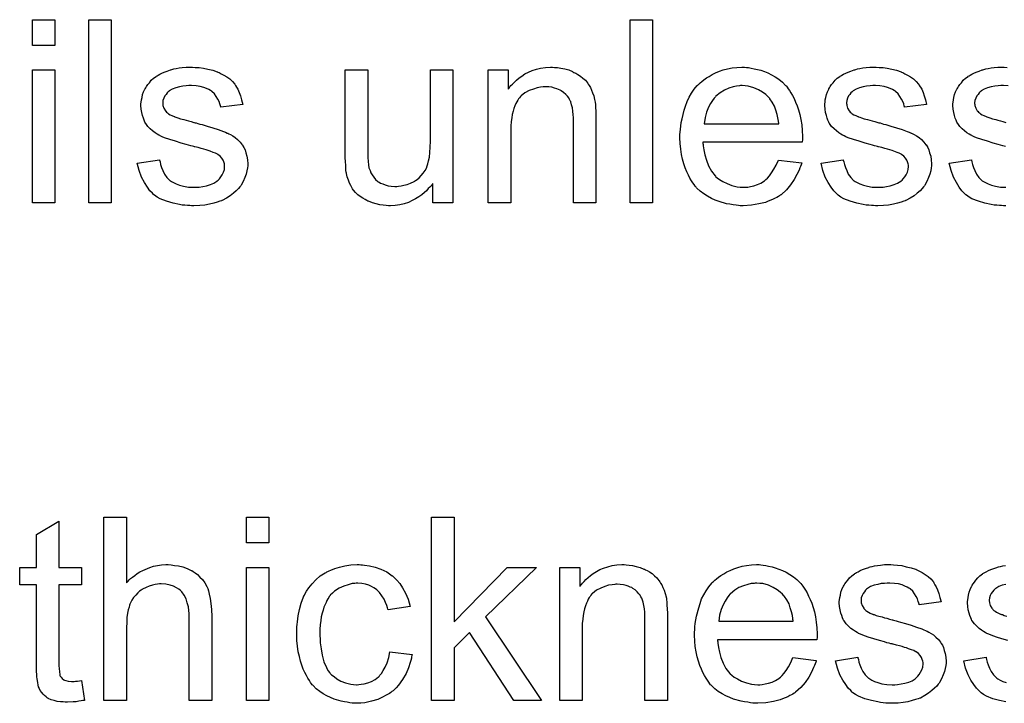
# Model space of a CAD drawing. Extents: x -2 to 8.5, y -2.9 to 5.2.
# Tile 188 of 207: x 4.308 to 4.738, y 3.537 to 3.836. Entities that reach past the tile are written whole.
import ezdxf

# ---------------------------------------------------------------- set-up
doc = ezdxf.new("R2010")
doc.units = 0
doc.layers.add('acc-ni-360-20-out-a_document', color=1, linetype='CONTINUOUS')

msp = doc.modelspace()

# ---------------------------------------------------------------- linework, layer by layer
at = {"layer": 'acc-ni-360-20-out-a_document', "color": 1}
for points in [[(4.323541, 3.824652), (4.313706, 3.824652), (4.313706, 3.835875), (4.323541, 3.835875), (4.323541, 3.824652)], [(4.348185, 3.755811), (4.33835, 3.755811), (4.33835, 3.835875), (4.348185, 3.835875), (4.348185, 3.755811)], [(4.584676, 3.755811), (4.574841, 3.755811), (4.574841, 3.835875), (4.584676, 3.835875), (4.584676, 3.755811)], [(4.323541, 3.755811), (4.313706, 3.755811), (4.313706, 3.813892), (4.323541, 3.813892), (4.323541, 3.755811)], [(4.384862, 3.815049), (4.386597, 3.814934), (4.388449, 3.814702), (4.390415, 3.814239), (4.392498, 3.813777), (4.394465, 3.813082), (4.394581, 3.813082), (4.394696, 3.812967), (4.395275, 3.812735), (4.3962, 3.812273), (4.397357, 3.811694), (4.39863, 3.810884), (4.399903, 3.809959), (4.40106, 3.808917), (4.402101, 3.80776), (4.402217, 3.807644), (4.402448, 3.807182), (4.402911, 3.806372), (4.403489, 3.805446), (4.404068, 3.804058), (4.404646, 3.802554), (4.405109, 3.800818), (4.405572, 3.798851), (4.395969, 3.797579), (4.395969, 3.79781), (4.395853, 3.798273), (4.395622, 3.799083), (4.395275, 3.800124), (4.394696, 3.801165), (4.394002, 3.802322), (4.393192, 3.803479), (4.392035, 3.804521), (4.391919, 3.804636), (4.391457, 3.804868), (4.390762, 3.805331), (4.389721, 3.805793), (4.388564, 3.806256), (4.38706, 3.806719), (4.385209, 3.80695), (4.383242, 3.807066), (4.382085, 3.807066), (4.380928, 3.80695), (4.379424, 3.806835), (4.37792, 3.806488), (4.3763, 3.80614), (4.374796, 3.805562), (4.373523, 3.804752), (4.373408, 3.804636), (4.37306, 3.804405), (4.372598, 3.803942), (4.372135, 3.803248), (4.371556, 3.802554), (4.371093, 3.801628), (4.370746, 3.800587), (4.370631, 3.799546), (4.370631, 3.79943), (4.370631, 3.799198), (4.370746, 3.798851), (4.370746, 3.798389), (4.371093, 3.797231), (4.371788, 3.796075), (4.371903, 3.795959), (4.372019, 3.795843), (4.372251, 3.795496), (4.372713, 3.795149), (4.373176, 3.794802), (4.37387, 3.794339), (4.37468, 3.793992), (4.375606, 3.793529), (4.375721, 3.793529), (4.375953, 3.793413), (4.376416, 3.793298), (4.377226, 3.792951), (4.378383, 3.792604), (4.379887, 3.792256), (4.380812, 3.791909), (4.381854, 3.791678), (4.383011, 3.791331), (4.384283, 3.790984), (4.384399, 3.790984), (4.384746, 3.790868), (4.385325, 3.790752), (4.386019, 3.790521), (4.386829, 3.790289), (4.38787, 3.790058), (4.390068, 3.789364), (4.392498, 3.78867), (4.394928, 3.78786), (4.397126, 3.78705), (4.398052, 3.786703), (4.398861, 3.786356), (4.399093, 3.78624), (4.399556, 3.786009), (4.40025, 3.785662), (4.401291, 3.785083), (4.402333, 3.784389), (4.403374, 3.783463), (4.404415, 3.782422), (4.405341, 3.781265), (4.405456, 3.781149), (4.405688, 3.780686), (4.406151, 3.779992), (4.406613, 3.778951), (4.406961, 3.777678), (4.407423, 3.77629), (4.407655, 3.77467), (4.40777, 3.772819), (4.40777, 3.772587), (4.40777, 3.772009), (4.407655, 3.771083), (4.407423, 3.769811), (4.407076, 3.768422), (4.406498, 3.766918), (4.405803, 3.765183), (4.404878, 3.763563), (4.404762, 3.763331), (4.404299, 3.762869), (4.403721, 3.762059), (4.402795, 3.761133), (4.401523, 3.760092), (4.400134, 3.758935), (4.398514, 3.757894), (4.396547, 3.756852), (4.396432, 3.756852), (4.396316, 3.756736), (4.395622, 3.756505), (4.394465, 3.756158), (4.392961, 3.755695), (4.39111, 3.755232), (4.389027, 3.754885), (4.386829, 3.754654), (4.384283, 3.754538), (4.383242, 3.754538), (4.382432, 3.754654), (4.381507, 3.754654), (4.38035, 3.75477), (4.379193, 3.754885), (4.37792, 3.755117), (4.375143, 3.755695), (4.372251, 3.756505), (4.369474, 3.757662), (4.368201, 3.758356), (4.367044, 3.759166), (4.366928, 3.759282), (4.366813, 3.759398), (4.366118, 3.760092), (4.365077, 3.761133), (4.36392, 3.762753), (4.362647, 3.76472), (4.361375, 3.767034), (4.360333, 3.769926), (4.359524, 3.773166), (4.369242, 3.77467), (4.369242, 3.774554), (4.369242, 3.774439), (4.369474, 3.773744), (4.369705, 3.772587), (4.370168, 3.771315), (4.370746, 3.769926), (4.371441, 3.768422), (4.372482, 3.766918), (4.373755, 3.765645), (4.373986, 3.76553), (4.374449, 3.765183), (4.375374, 3.76472), (4.376531, 3.764141), (4.378035, 3.763563), (4.379771, 3.7631), (4.381854, 3.762753), (4.384283, 3.762637), (4.38544, 3.762637), (4.386597, 3.762753), (4.388101, 3.762984), (4.389721, 3.763331), (4.391457, 3.763794), (4.392961, 3.764373), (4.394349, 3.765298), (4.394465, 3.765414), (4.394928, 3.765761), (4.395391, 3.76634), (4.396085, 3.767149), (4.396663, 3.768075), (4.397242, 3.769232), (4.397589, 3.770389), (4.397704, 3.771778), (4.397704, 3.771893), (4.397704, 3.772356), (4.397589, 3.772934), (4.397357, 3.773744), (4.39701, 3.774554), (4.396432, 3.775364), (4.395738, 3.77629), (4.394696, 3.776984), (4.394581, 3.7771), (4.394234, 3.777215), (4.393655, 3.777562), (4.392729, 3.77791), (4.391341, 3.778372), (4.390531, 3.77872), (4.389605, 3.778951), (4.388564, 3.779298), (4.387407, 3.779645), (4.386135, 3.779992), (4.38463, 3.780339), (4.384515, 3.780339), (4.384168, 3.780455), (4.383589, 3.780571), (4.382895, 3.780802), (4.381969, 3.781034), (4.380928, 3.781381), (4.37873, 3.781959), (4.376184, 3.782769), (4.373755, 3.783463), (4.371441, 3.784273), (4.370399, 3.784736), (4.369589, 3.785083), (4.369358, 3.785199), (4.368895, 3.78543), (4.368201, 3.785893), (4.367275, 3.786471), (4.366234, 3.787281), (4.365193, 3.788207), (4.364151, 3.789248), (4.363226, 3.790521), (4.36311, 3.790637), (4.362879, 3.791099), (4.362532, 3.791909), (4.362185, 3.792835), (4.361837, 3.793992), (4.36149, 3.79538), (4.361259, 3.796769), (4.361143, 3.798389), (4.361143, 3.79862), (4.361143, 3.799083), (4.361259, 3.799777), (4.361375, 3.800818), (4.361606, 3.80186), (4.361837, 3.803132), (4.3623, 3.804289), (4.362879, 3.805562), (4.362994, 3.805678), (4.363226, 3.80614), (4.363573, 3.806719), (4.364151, 3.807529), (4.364846, 3.808339), (4.365656, 3.80938), (4.366581, 3.810306), (4.367738, 3.811115), (4.367854, 3.811231), (4.368201, 3.811347), (4.368664, 3.811694), (4.369358, 3.812041), (4.370284, 3.812504), (4.371325, 3.812967), (4.372598, 3.81343), (4.373986, 3.813892), (4.374217, 3.814008), (4.37468, 3.814124), (4.37549, 3.814355), (4.376531, 3.814586), (4.377804, 3.814818), (4.379193, 3.814934), (4.380812, 3.815165), (4.383589, 3.815165), (4.384862, 3.815049)], [(4.497438, 3.755811), (4.488645, 3.755811), (4.488645, 3.764257), (4.488529, 3.764141), (4.488298, 3.763794), (4.48795, 3.763331), (4.487372, 3.762753), (4.486678, 3.762059), (4.485868, 3.761133), (4.484942, 3.760323), (4.483785, 3.759398), (4.482513, 3.758472), (4.481124, 3.757662), (4.47962, 3.756852), (4.478, 3.756042), (4.476149, 3.755464), (4.474298, 3.755001), (4.472215, 3.754654), (4.470133, 3.754538), (4.469323, 3.754538), (4.468282, 3.754654), (4.467009, 3.75477), (4.465505, 3.755001), (4.463885, 3.755348), (4.462265, 3.755811), (4.46053, 3.756505), (4.460298, 3.756621), (4.459835, 3.756852), (4.459025, 3.757315), (4.4581, 3.757894), (4.456943, 3.758588), (4.455902, 3.759398), (4.45486, 3.760323), (4.453935, 3.761365), (4.453819, 3.76148), (4.453588, 3.761943), (4.45324, 3.762521), (4.452778, 3.763447), (4.452199, 3.764488), (4.451736, 3.765761), (4.451274, 3.767149), (4.450926, 3.768654), (4.450926, 3.768769), (4.450811, 3.769232), (4.450695, 3.769926), (4.450695, 3.770852), (4.450579, 3.77224), (4.450464, 3.773744), (4.450348, 3.775711), (4.450348, 3.77791), (4.450348, 3.813892), (4.460182, 3.813892), (4.460182, 3.781612), (4.460182, 3.781496), (4.460182, 3.781265), (4.460182, 3.780918), (4.460182, 3.780339), (4.460182, 3.779067), (4.460298, 3.777447), (4.460298, 3.775711), (4.460414, 3.773976), (4.46053, 3.772472), (4.460761, 3.771199), (4.460761, 3.771083), (4.460992, 3.77062), (4.461224, 3.769926), (4.461571, 3.769001), (4.462149, 3.768075), (4.462844, 3.767034), (4.463654, 3.766108), (4.464695, 3.765183), (4.46481, 3.765067), (4.465273, 3.764836), (4.465852, 3.764488), (4.466777, 3.764141), (4.467819, 3.763678), (4.469091, 3.763331), (4.47048, 3.7631), (4.4721, 3.762984), (4.472909, 3.762984), (4.473719, 3.7631), (4.474761, 3.763216), (4.476033, 3.763563), (4.477422, 3.76391), (4.478926, 3.764488), (4.48043, 3.765183), (4.480661, 3.765298), (4.481124, 3.765645), (4.481818, 3.766108), (4.482628, 3.766802), (4.483554, 3.767728), (4.48448, 3.768769), (4.485289, 3.769926), (4.485984, 3.771315), (4.486099, 3.771546), (4.486215, 3.772009), (4.486446, 3.772934), (4.486793, 3.774207), (4.487141, 3.775827), (4.487372, 3.777794), (4.487488, 3.780108), (4.487603, 3.782769), (4.487603, 3.813892), (4.497438, 3.813892), (4.497438, 3.755811)], [(4.541867, 3.815049), (4.543139, 3.814934), (4.544644, 3.814702), (4.546263, 3.814355), (4.547999, 3.813892), (4.549619, 3.813198), (4.54985, 3.813082), (4.550313, 3.812851), (4.551123, 3.812504), (4.552048, 3.811925), (4.553205, 3.811231), (4.554247, 3.810306), (4.555288, 3.80938), (4.556213, 3.808223), (4.556329, 3.808107), (4.556561, 3.807644), (4.556908, 3.807066), (4.557486, 3.806256), (4.557949, 3.805099), (4.558412, 3.803942), (4.55899, 3.802554), (4.559337, 3.80105), (4.559337, 3.800934), (4.559453, 3.800471), (4.559569, 3.799777), (4.559685, 3.798851), (4.559685, 3.797463), (4.5598, 3.795843), (4.559916, 3.793876), (4.559916, 3.791447), (4.559916, 3.755811), (4.550081, 3.755811), (4.550081, 3.790984), (4.550081, 3.791099), (4.550081, 3.791215), (4.550081, 3.792025), (4.550081, 3.793066), (4.549966, 3.794339), (4.54985, 3.795843), (4.549619, 3.797347), (4.549271, 3.798736), (4.548924, 3.800008), (4.548924, 3.800124), (4.548693, 3.800471), (4.548346, 3.80105), (4.547999, 3.801744), (4.54742, 3.802438), (4.546726, 3.803248), (4.545801, 3.804058), (4.544759, 3.804752), (4.544644, 3.804868), (4.544296, 3.805099), (4.543602, 3.805331), (4.542792, 3.805678), (4.541867, 3.806025), (4.54071, 3.806372), (4.539321, 3.806488), (4.537933, 3.806603), (4.537354, 3.806603), (4.536892, 3.806488), (4.535735, 3.806372), (4.53423, 3.80614), (4.532611, 3.805562), (4.53076, 3.804868), (4.528908, 3.803942), (4.527173, 3.802554), (4.526941, 3.802322), (4.526479, 3.801744), (4.526132, 3.801281), (4.525784, 3.800702), (4.525322, 3.800008), (4.524975, 3.799198), (4.524512, 3.798273), (4.524049, 3.797116), (4.523702, 3.795843), (4.523355, 3.794455), (4.523123, 3.792951), (4.522892, 3.791331), (4.52266, 3.789364), (4.52266, 3.787397), (4.52266, 3.755811), (4.512826, 3.755811), (4.512826, 3.813892), (4.521619, 3.813892), (4.521619, 3.805562), (4.521735, 3.805678), (4.521966, 3.806025), (4.522313, 3.806488), (4.522776, 3.807066), (4.52347, 3.80776), (4.52428, 3.80857), (4.525206, 3.809496), (4.526363, 3.810421), (4.52752, 3.811231), (4.528908, 3.812157), (4.530412, 3.812967), (4.532032, 3.813661), (4.533883, 3.814239), (4.535735, 3.814702), (4.537817, 3.815049), (4.540016, 3.815165), (4.540941, 3.815165), (4.541867, 3.815049)], [(4.625633, 3.815049), (4.626559, 3.814934), (4.627716, 3.814702), (4.628989, 3.814471), (4.630493, 3.814124), (4.631881, 3.813777), (4.633501, 3.813198), (4.635005, 3.81262), (4.636625, 3.81181), (4.638245, 3.810884), (4.639865, 3.809843), (4.641369, 3.80857), (4.642757, 3.807182), (4.642873, 3.807066), (4.643104, 3.806835), (4.643451, 3.806372), (4.643914, 3.805678), (4.644493, 3.804868), (4.645071, 3.803942), (4.645765, 3.802785), (4.646459, 3.801397), (4.647154, 3.799893), (4.647848, 3.798273), (4.648426, 3.796422), (4.649005, 3.794455), (4.649468, 3.792256), (4.649815, 3.789942), (4.650046, 3.787513), (4.650162, 3.784852), (4.650162, 3.784736), (4.650162, 3.784273), (4.650162, 3.783463), (4.650046, 3.782306), (4.606659, 3.782306), (4.606659, 3.782191), (4.606659, 3.781843), (4.606774, 3.781381), (4.606774, 3.780686), (4.60689, 3.779876), (4.607122, 3.778951), (4.607469, 3.776868), (4.608163, 3.774554), (4.609088, 3.772009), (4.610361, 3.769695), (4.611981, 3.767612), (4.612097, 3.767612), (4.612212, 3.767381), (4.612907, 3.766802), (4.613948, 3.765992), (4.615336, 3.765183), (4.617187, 3.764257), (4.61927, 3.763447), (4.621584, 3.762869), (4.622857, 3.762753), (4.624245, 3.762637), (4.625171, 3.762637), (4.626212, 3.762753), (4.627485, 3.762984), (4.628873, 3.763331), (4.630493, 3.763794), (4.631997, 3.764488), (4.633501, 3.765414), (4.633617, 3.76553), (4.634195, 3.765992), (4.63489, 3.766687), (4.635699, 3.767612), (4.636625, 3.768885), (4.637666, 3.770505), (4.638708, 3.772356), (4.639633, 3.774554), (4.649815, 3.773282), (4.649815, 3.773166), (4.649699, 3.772934), (4.649583, 3.772472), (4.649352, 3.771778), (4.649005, 3.771083), (4.648658, 3.770158), (4.647732, 3.768191), (4.646575, 3.765992), (4.644955, 3.763678), (4.643104, 3.76148), (4.64079, 3.759398), (4.640675, 3.759398), (4.640443, 3.759166), (4.640096, 3.758935), (4.639633, 3.758588), (4.638939, 3.758241), (4.638245, 3.757894), (4.637319, 3.757431), (4.636278, 3.756968), (4.635121, 3.756505), (4.633964, 3.756042), (4.631071, 3.755348), (4.627832, 3.75477), (4.624245, 3.754538), (4.622972, 3.754538), (4.622163, 3.754654), (4.621121, 3.75477), (4.619849, 3.755001), (4.61846, 3.755232), (4.616956, 3.755464), (4.613716, 3.756389), (4.611981, 3.757084), (4.610361, 3.757778), (4.608626, 3.758703), (4.607006, 3.759745), (4.605502, 3.760902), (4.603998, 3.76229), (4.603882, 3.762406), (4.60365, 3.762637), (4.603303, 3.7631), (4.602841, 3.763794), (4.602262, 3.764604), (4.601684, 3.76553), (4.600989, 3.766687), (4.600295, 3.767959), (4.599601, 3.769463), (4.598907, 3.771083), (4.598328, 3.772934), (4.59775, 3.774901), (4.597287, 3.776984), (4.59694, 3.779298), (4.596708, 3.781728), (4.596593, 3.784273), (4.596593, 3.784389), (4.596593, 3.784967), (4.596593, 3.785662), (4.596708, 3.786703), (4.596824, 3.787976), (4.59694, 3.789364), (4.597171, 3.790984), (4.597518, 3.792604), (4.598444, 3.796306), (4.599023, 3.798157), (4.599717, 3.800124), (4.600642, 3.801975), (4.601684, 3.803711), (4.602841, 3.805446), (4.604113, 3.807066), (4.604229, 3.807182), (4.60446, 3.807413), (4.604923, 3.80776), (4.605502, 3.808339), (4.606196, 3.808917), (4.607122, 3.809611), (4.608163, 3.810421), (4.609435, 3.811115), (4.610708, 3.811925), (4.612212, 3.81262), (4.613832, 3.813314), (4.615568, 3.813892), (4.617419, 3.814471), (4.619386, 3.814818), (4.621468, 3.815049), (4.623667, 3.815165), (4.624824, 3.815165), (4.625633, 3.815049)], [(4.683599, 3.815049), (4.685335, 3.814934), (4.687186, 3.814702), (4.689153, 3.814239), (4.691235, 3.813777), (4.693202, 3.813082), (4.693318, 3.813082), (4.693434, 3.812967), (4.694012, 3.812735), (4.694938, 3.812273), (4.696095, 3.811694), (4.697368, 3.810884), (4.69864, 3.809959), (4.699797, 3.808917), (4.700838, 3.80776), (4.700954, 3.807644), (4.701186, 3.807182), (4.701648, 3.806372), (4.702227, 3.805446), (4.702805, 3.804058), (4.703384, 3.802554), (4.703847, 3.800818), (4.70431, 3.798851), (4.694706, 3.797579), (4.694706, 3.79781), (4.694591, 3.798273), (4.694359, 3.799083), (4.694012, 3.800124), (4.693434, 3.801165), (4.692739, 3.802322), (4.69193, 3.803479), (4.690773, 3.804521), (4.690657, 3.804636), (4.690194, 3.804868), (4.6895, 3.805331), (4.688459, 3.805793), (4.687302, 3.806256), (4.685797, 3.806719), (4.683946, 3.80695), (4.681979, 3.807066), (4.680822, 3.807066), (4.679665, 3.80695), (4.678161, 3.806835), (4.676657, 3.806488), (4.675037, 3.80614), (4.673533, 3.805562), (4.672261, 3.804752), (4.672145, 3.804636), (4.671798, 3.804405), (4.671335, 3.803942), (4.670872, 3.803248), (4.670294, 3.802554), (4.669831, 3.801628), (4.669484, 3.800587), (4.669368, 3.799546), (4.669368, 3.79943), (4.669368, 3.799198), (4.669484, 3.798851), (4.669484, 3.798389), (4.669831, 3.797231), (4.670525, 3.796075), (4.670641, 3.795959), (4.670757, 3.795843), (4.670988, 3.795496), (4.671451, 3.795149), (4.671913, 3.794802), (4.672608, 3.794339), (4.673418, 3.793992), (4.674343, 3.793529), (4.674459, 3.793529), (4.67469, 3.793413), (4.675153, 3.793298), (4.675963, 3.792951), (4.67712, 3.792604), (4.678624, 3.792256), (4.67955, 3.791909), (4.680591, 3.791678), (4.681748, 3.791331), (4.683021, 3.790984), (4.683136, 3.790984), (4.683484, 3.790868), (4.684062, 3.790752), (4.684756, 3.790521), (4.685566, 3.790289), (4.686607, 3.790058), (4.688806, 3.789364), (4.691235, 3.78867), (4.693665, 3.78786), (4.695863, 3.78705), (4.696789, 3.786703), (4.697599, 3.786356), (4.69783, 3.78624), (4.698293, 3.786009), (4.698987, 3.785662), (4.700029, 3.785083), (4.70107, 3.784389), (4.702111, 3.783463), (4.703153, 3.782422), (4.704078, 3.781265), (4.704194, 3.781149), (4.704425, 3.780686), (4.704888, 3.779992), (4.705351, 3.778951), (4.705698, 3.777678), (4.706161, 3.77629), (4.706392, 3.77467), (4.706508, 3.772819), (4.706508, 3.772587), (4.706508, 3.772009), (4.706392, 3.771083), (4.706161, 3.769811), (4.705814, 3.768422), (4.705235, 3.766918), (4.704541, 3.765183), (4.703615, 3.763563), (4.7035, 3.763331), (4.703037, 3.762869), (4.702458, 3.762059), (4.701533, 3.761133), (4.70026, 3.760092), (4.698872, 3.758935), (4.697252, 3.757894), (4.695285, 3.756852), (4.695169, 3.756852), (4.695053, 3.756736), (4.694359, 3.756505), (4.693202, 3.756158), (4.691698, 3.755695), (4.689847, 3.755232), (4.687764, 3.754885), (4.685566, 3.754654), (4.683021, 3.754538), (4.681979, 3.754538), (4.681169, 3.754654), (4.680244, 3.754654), (4.679087, 3.75477), (4.67793, 3.754885), (4.676657, 3.755117), (4.67388, 3.755695), (4.670988, 3.756505), (4.668211, 3.757662), (4.666938, 3.758356), (4.665781, 3.759166), (4.665666, 3.759282), (4.66555, 3.759398), (4.664856, 3.760092), (4.663815, 3.761133), (4.662658, 3.762753), (4.661385, 3.76472), (4.660112, 3.767034), (4.659071, 3.769926), (4.658261, 3.773166), (4.66798, 3.77467), (4.66798, 3.774554), (4.66798, 3.774439), (4.668211, 3.773744), (4.668443, 3.772587), (4.668905, 3.771315), (4.669484, 3.769926), (4.670178, 3.768422), (4.671219, 3.766918), (4.672492, 3.765645), (4.672723, 3.76553), (4.673186, 3.765183), (4.674112, 3.76472), (4.675269, 3.764141), (4.676773, 3.763563), (4.678508, 3.7631), (4.680591, 3.762753), (4.683021, 3.762637), (4.684178, 3.762637), (4.685335, 3.762753), (4.686839, 3.762984), (4.688459, 3.763331), (4.690194, 3.763794), (4.691698, 3.764373), (4.693087, 3.765298), (4.693202, 3.765414), (4.693665, 3.765761), (4.694128, 3.76634), (4.694822, 3.767149), (4.695401, 3.768075), (4.695979, 3.769232), (4.696326, 3.770389), (4.696442, 3.771778), (4.696442, 3.771893), (4.696442, 3.772356), (4.696326, 3.772934), (4.696095, 3.773744), (4.695748, 3.774554), (4.695169, 3.775364), (4.694475, 3.77629), (4.693434, 3.776984), (4.693318, 3.7771), (4.692971, 3.777215), (4.692392, 3.777562), (4.691467, 3.77791), (4.690078, 3.778372), (4.689269, 3.77872), (4.688343, 3.778951), (4.687302, 3.779298), (4.686145, 3.779645), (4.684872, 3.779992), (4.683368, 3.780339), (4.683252, 3.780339), (4.682905, 3.780455), (4.682327, 3.780571), (4.681632, 3.780802), (4.680707, 3.781034), (4.679665, 3.781381), (4.677467, 3.781959), (4.674922, 3.782769), (4.672492, 3.783463), (4.670178, 3.784273), (4.669137, 3.784736), (4.668327, 3.785083), (4.668095, 3.785199), (4.667633, 3.78543), (4.666938, 3.785893), (4.666013, 3.786471), (4.664971, 3.787281), (4.66393, 3.788207), (4.662889, 3.789248), (4.661963, 3.790521), (4.661848, 3.790637), (4.661616, 3.791099), (4.661269, 3.791909), (4.660922, 3.792835), (4.660575, 3.793992), (4.660228, 3.79538), (4.659996, 3.796769), (4.659881, 3.798389), (4.659881, 3.79862), (4.659881, 3.799083), (4.659996, 3.799777), (4.660112, 3.800818), (4.660343, 3.80186), (4.660575, 3.803132), (4.661038, 3.804289), (4.661616, 3.805562), (4.661732, 3.805678), (4.661963, 3.80614), (4.66231, 3.806719), (4.662889, 3.807529), (4.663583, 3.808339), (4.664393, 3.80938), (4.665319, 3.810306), (4.666476, 3.811115), (4.666591, 3.811231), (4.666938, 3.811347), (4.667401, 3.811694), (4.668095, 3.812041), (4.669021, 3.812504), (4.670062, 3.812967), (4.671335, 3.81343), (4.672723, 3.813892), (4.672955, 3.814008), (4.673418, 3.814124), (4.674227, 3.814355), (4.675269, 3.814586), (4.676542, 3.814818), (4.67793, 3.814934), (4.67955, 3.815165), (4.682327, 3.815165), (4.683599, 3.815049)], [(4.738904, 3.780455), (4.738325, 3.780571), (4.737631, 3.780802), (4.736706, 3.781034), (4.735664, 3.781381), (4.733466, 3.781959), (4.730921, 3.782769), (4.728491, 3.783463), (4.726177, 3.784273), (4.725136, 3.784736), (4.724326, 3.785083), (4.724094, 3.785199), (4.723631, 3.78543), (4.722937, 3.785893), (4.722012, 3.786471), (4.72097, 3.787281), (4.719929, 3.788207), (4.718888, 3.789248), (4.717962, 3.790521), (4.717846, 3.790637), (4.717615, 3.791099), (4.717268, 3.791909), (4.716921, 3.792835), (4.716574, 3.793992), (4.716227, 3.79538), (4.715995, 3.796769), (4.71588, 3.798389), (4.71588, 3.79862), (4.71588, 3.799083), (4.715995, 3.799777), (4.716111, 3.800818), (4.716342, 3.80186), (4.716574, 3.803132), (4.717037, 3.804289), (4.717615, 3.805562), (4.717731, 3.805678), (4.717962, 3.80614), (4.718309, 3.806719), (4.718888, 3.807529), (4.719582, 3.808339), (4.720392, 3.80938), (4.721317, 3.810306), (4.722474, 3.811115), (4.72259, 3.811231), (4.722937, 3.811347), (4.7234, 3.811694), (4.724094, 3.812041), (4.72502, 3.812504), (4.726061, 3.812967), (4.727334, 3.81343), (4.728722, 3.813892), (4.728954, 3.814008), (4.729416, 3.814124), (4.730226, 3.814355), (4.731268, 3.814586), (4.73254, 3.814818), (4.733929, 3.814934), (4.735548, 3.815165), (4.738325, 3.815165), (4.739598, 3.815049)], [(4.623782, 3.807066), (4.623088, 3.807066), (4.622625, 3.80695), (4.621353, 3.806835), (4.619849, 3.806488), (4.617997, 3.805909), (4.61603, 3.805099), (4.614179, 3.803942), (4.612328, 3.802438), (4.612097, 3.802207), (4.611634, 3.801628), (4.610824, 3.800587), (4.610014, 3.799198), (4.609088, 3.797579), (4.608279, 3.795496), (4.607584, 3.793066), (4.607237, 3.790405), (4.639749, 3.790405), (4.639749, 3.790521), (4.639749, 3.790752), (4.639633, 3.791099), (4.639633, 3.791562), (4.639402, 3.792951), (4.639055, 3.794455), (4.638476, 3.796306), (4.637898, 3.798041), (4.636972, 3.799777), (4.635931, 3.801281), (4.635931, 3.801397), (4.635699, 3.801512), (4.635121, 3.802207), (4.63408, 3.803132), (4.632691, 3.804173), (4.630956, 3.805215), (4.628873, 3.80614), (4.626443, 3.806835), (4.625171, 3.80695), (4.623782, 3.807066)], [(4.739945, 3.80695), (4.737978, 3.807066), (4.736821, 3.807066), (4.735664, 3.80695), (4.73416, 3.806835), (4.732656, 3.806488), (4.731036, 3.80614), (4.729532, 3.805562), (4.728259, 3.804752), (4.728144, 3.804636), (4.727797, 3.804405), (4.727334, 3.803942), (4.726871, 3.803248), (4.726292, 3.802554), (4.72583, 3.801628), (4.725483, 3.800587), (4.725367, 3.799546), (4.725367, 3.79943), (4.725367, 3.799198), (4.725483, 3.798851), (4.725483, 3.798389), (4.72583, 3.797231), (4.726524, 3.796075), (4.72664, 3.795959), (4.726755, 3.795843), (4.726987, 3.795496), (4.727449, 3.795149), (4.727912, 3.794802), (4.728606, 3.794339), (4.729416, 3.793992), (4.730342, 3.793529), (4.730458, 3.793529), (4.730689, 3.793413), (4.731152, 3.793298), (4.731962, 3.792951), (4.733119, 3.792604), (4.734623, 3.792256), (4.735548, 3.791909), (4.73659, 3.791678), (4.737747, 3.791331), (4.73902, 3.790984)], [(4.73902, 3.754538), (4.737978, 3.754538), (4.737168, 3.754654), (4.736243, 3.754654), (4.735086, 3.75477), (4.733929, 3.754885), (4.732656, 3.755117), (4.729879, 3.755695), (4.726987, 3.756505), (4.72421, 3.757662), (4.722937, 3.758356), (4.72178, 3.759166), (4.721664, 3.759282), (4.721549, 3.759398), (4.720855, 3.760092), (4.719813, 3.761133), (4.718656, 3.762753), (4.717384, 3.76472), (4.716111, 3.767034), (4.71507, 3.769926), (4.71426, 3.773166), (4.723979, 3.77467), (4.723979, 3.774554), (4.723979, 3.774439), (4.72421, 3.773744), (4.724441, 3.772587), (4.724904, 3.771315), (4.725483, 3.769926), (4.726177, 3.768422), (4.727218, 3.766918), (4.728491, 3.765645), (4.728722, 3.76553), (4.729185, 3.765183), (4.730111, 3.76472), (4.731268, 3.764141), (4.732772, 3.763563), (4.734507, 3.7631), (4.73659, 3.762753), (4.73902, 3.762637)], [(4.35478, 3.589805), (4.354895, 3.58992), (4.355127, 3.590152), (4.355474, 3.590499), (4.356052, 3.591077), (4.356631, 3.591656), (4.357441, 3.59235), (4.358482, 3.593044), (4.359524, 3.593854), (4.360681, 3.594548), (4.361953, 3.595242), (4.364961, 3.596515), (4.366581, 3.597094), (4.368317, 3.597441), (4.370168, 3.597672), (4.372019, 3.597788), (4.37306, 3.597788), (4.374333, 3.597672), (4.375837, 3.597441), (4.377573, 3.597209), (4.379424, 3.596747), (4.381275, 3.596052), (4.383126, 3.595242), (4.383358, 3.595127), (4.383936, 3.59478), (4.384746, 3.594201), (4.385787, 3.593391), (4.386829, 3.59235), (4.387986, 3.591193), (4.389027, 3.589805), (4.389953, 3.588185), (4.390068, 3.587953), (4.3903, 3.587375), (4.390647, 3.586334), (4.390994, 3.584829), (4.391341, 3.582978), (4.391688, 3.58078), (4.391919, 3.578119), (4.392035, 3.575111), (4.392035, 3.538434), (4.382201, 3.538434), (4.382201, 3.575226), (4.382201, 3.575342), (4.382201, 3.575573), (4.382201, 3.575921), (4.382201, 3.576383), (4.382085, 3.577656), (4.381854, 3.579276), (4.381391, 3.581011), (4.380812, 3.582747), (4.380002, 3.584482), (4.378961, 3.585871), (4.378845, 3.585986), (4.378383, 3.586449), (4.377688, 3.587028), (4.376647, 3.587606), (4.375374, 3.5883), (4.37387, 3.588763), (4.372019, 3.589226), (4.369936, 3.589342), (4.369242, 3.589342), (4.368432, 3.589226), (4.367275, 3.58911), (4.366118, 3.588763), (4.36473, 3.588416), (4.363342, 3.587838), (4.361837, 3.587028), (4.361722, 3.586912), (4.361259, 3.586565), (4.360565, 3.586102), (4.359755, 3.585408), (4.358829, 3.584482), (4.357904, 3.583441), (4.357094, 3.582168), (4.3564, 3.58078), (4.356284, 3.580548), (4.356168, 3.580086), (4.355937, 3.57916), (4.35559, 3.578003), (4.355243, 3.576499), (4.355011, 3.574648), (4.354895, 3.572565), (4.35478, 3.570135), (4.35478, 3.538434), (4.344945, 3.538434), (4.344945, 3.618498), (4.35478, 3.618498), (4.35478, 3.589805)], [(4.417026, 3.607275), (4.407192, 3.607275), (4.407192, 3.618498), (4.417026, 3.618498), (4.417026, 3.607275)], [(4.497901, 3.572797), (4.521156, 3.596515), (4.533999, 3.596515), (4.511669, 3.574879), (4.536197, 3.538434), (4.524049, 3.538434), (4.504727, 3.568053), (4.497901, 3.561458), (4.497901, 3.538434), (4.488066, 3.538434), (4.488066, 3.618498), (4.497901, 3.618498), (4.497901, 3.572797)], [(4.325276, 3.596515), (4.335226, 3.596515), (4.335226, 3.588879), (4.325276, 3.588879), (4.325276, 3.554747), (4.325276, 3.554516), (4.325276, 3.554053), (4.325276, 3.553359), (4.325392, 3.552549), (4.325508, 3.550698), (4.325623, 3.549888), (4.325739, 3.549309), (4.325855, 3.549078), (4.326202, 3.548615), (4.326665, 3.548037), (4.327475, 3.547458), (4.327706, 3.547343), (4.328284, 3.547111), (4.329326, 3.54688), (4.33083, 3.546764), (4.331987, 3.546764), (4.332565, 3.54688), (4.333375, 3.54688), (4.334301, 3.546995), (4.335226, 3.547111), (4.336499, 3.538434), (4.336268, 3.538434), (4.335805, 3.538318), (4.334995, 3.538202), (4.333954, 3.538086), (4.332797, 3.537855), (4.331524, 3.537739), (4.328979, 3.537624), (4.328053, 3.537624), (4.327127, 3.537739), (4.325971, 3.537855), (4.324582, 3.537971), (4.323194, 3.538318), (4.321921, 3.538665), (4.320648, 3.539244), (4.320533, 3.539359), (4.320185, 3.539591), (4.319723, 3.539938), (4.319029, 3.540516), (4.31845, 3.541095), (4.317756, 3.541905), (4.317062, 3.542715), (4.316599, 3.543756), (4.316599, 3.543872), (4.316367, 3.544334), (4.316252, 3.545144), (4.31602, 3.546301), (4.315789, 3.547805), (4.315673, 3.548731), (4.315673, 3.549772), (4.315557, 3.551045), (4.315442, 3.552318), (4.315442, 3.553706), (4.315442, 3.555326), (4.315442, 3.588879), (4.308153, 3.588879), (4.308153, 3.596515), (4.315442, 3.596515), (4.315442, 3.610862), (4.325276, 3.616762), (4.325276, 3.596515)], [(4.417026, 3.538434), (4.407192, 3.538434), (4.407192, 3.596515), (4.417026, 3.596515), (4.417026, 3.538434)], [(4.457174, 3.597672), (4.457868, 3.597672), (4.458794, 3.597556), (4.460992, 3.597209), (4.463422, 3.596631), (4.465967, 3.595705), (4.468513, 3.594548), (4.470943, 3.592928), (4.471058, 3.592928), (4.471174, 3.592697), (4.471868, 3.592003), (4.472909, 3.590961), (4.474182, 3.589457), (4.475455, 3.587606), (4.476728, 3.585292), (4.477885, 3.582631), (4.478694, 3.579507), (4.469091, 3.578003), (4.469091, 3.578119), (4.468976, 3.578235), (4.46886, 3.578929), (4.468513, 3.57997), (4.467934, 3.581243), (4.467356, 3.582631), (4.46643, 3.584135), (4.465389, 3.585524), (4.464232, 3.586681), (4.464116, 3.586796), (4.463654, 3.587143), (4.462844, 3.587606), (4.461918, 3.588185), (4.460645, 3.588763), (4.459257, 3.589226), (4.457637, 3.589573), (4.455902, 3.589689), (4.455207, 3.589689), (4.454629, 3.589573), (4.453356, 3.589457), (4.451621, 3.588995), (4.44977, 3.588416), (4.447687, 3.58749), (4.44572, 3.586102), (4.444794, 3.585292), (4.443869, 3.584367), (4.443869, 3.584251), (4.443637, 3.584135), (4.443406, 3.583788), (4.443175, 3.583325), (4.442828, 3.582747), (4.442365, 3.582053), (4.442018, 3.581243), (4.441555, 3.580317), (4.441092, 3.57916), (4.440745, 3.577887), (4.440282, 3.576499), (4.439935, 3.574995), (4.439704, 3.573375), (4.439472, 3.571524), (4.439241, 3.569557), (4.439241, 3.567474), (4.439241, 3.567359), (4.439241, 3.567012), (4.439241, 3.566317), (4.439356, 3.565623), (4.439356, 3.564582), (4.439472, 3.563541), (4.439819, 3.560995), (4.440282, 3.558218), (4.441092, 3.555326), (4.442133, 3.55278), (4.442828, 3.551508), (4.443637, 3.550466), (4.443869, 3.550235), (4.444447, 3.549657), (4.445489, 3.548847), (4.446761, 3.547921), (4.448497, 3.54688), (4.450464, 3.54607), (4.452778, 3.545491), (4.45405, 3.545376), (4.455323, 3.54526), (4.455555, 3.54526), (4.456249, 3.545376), (4.457406, 3.545491), (4.458678, 3.545723), (4.460182, 3.54607), (4.461802, 3.546764), (4.463422, 3.547574), (4.464926, 3.548731), (4.465158, 3.548847), (4.465505, 3.549425), (4.466199, 3.550235), (4.467009, 3.551508), (4.467819, 3.553012), (4.468744, 3.554863), (4.469439, 3.557177), (4.469901, 3.559722), (4.47962, 3.55845), (4.47962, 3.558334), (4.479504, 3.557987), (4.479389, 3.557524), (4.479273, 3.55683), (4.479042, 3.555904), (4.47881, 3.554979), (4.478, 3.552665), (4.476959, 3.550235), (4.475455, 3.547574), (4.473604, 3.545029), (4.472562, 3.543872), (4.471405, 3.542715), (4.47129, 3.542599), (4.471058, 3.542483), (4.470711, 3.542252), (4.470248, 3.541905), (4.46967, 3.541442), (4.46886, 3.540979), (4.467934, 3.540516), (4.467009, 3.539938), (4.464695, 3.538896), (4.461918, 3.538087), (4.45891, 3.537392), (4.457174, 3.537277), (4.455439, 3.537161), (4.454282, 3.537161), (4.453472, 3.537277), (4.452431, 3.537392), (4.451274, 3.537624), (4.450001, 3.537855), (4.448613, 3.538087), (4.445489, 3.539012), (4.443984, 3.539706), (4.442365, 3.540401), (4.440745, 3.541326), (4.439241, 3.542367), (4.437737, 3.543524), (4.436348, 3.544913), (4.436233, 3.545029), (4.436001, 3.54526), (4.435654, 3.545723), (4.435191, 3.546301), (4.434729, 3.547111), (4.434034, 3.548153), (4.433456, 3.549309), (4.432762, 3.550582), (4.432067, 3.552086), (4.431489, 3.553822), (4.430795, 3.555557), (4.430332, 3.55764), (4.429869, 3.559722), (4.429522, 3.562152), (4.429291, 3.564582), (4.429175, 3.567243), (4.429175, 3.567359), (4.429175, 3.567706), (4.429175, 3.568169), (4.429175, 3.568863), (4.429291, 3.569673), (4.429291, 3.570598), (4.429406, 3.57164), (4.429522, 3.572797), (4.429869, 3.575342), (4.430448, 3.578119), (4.431142, 3.580896), (4.432183, 3.583672), (4.432183, 3.583788), (4.432299, 3.584019), (4.43253, 3.584367), (4.432762, 3.584829), (4.433456, 3.586102), (4.434497, 3.587606), (4.435886, 3.589342), (4.437505, 3.591077), (4.439472, 3.592813), (4.441671, 3.594201), (4.441786, 3.594201), (4.442018, 3.594317), (4.442365, 3.594548), (4.442828, 3.59478), (4.443406, 3.595011), (4.4441, 3.595358), (4.445836, 3.596052), (4.447803, 3.596631), (4.450232, 3.597209), (4.452778, 3.597672), (4.455555, 3.597788), (4.45648, 3.597788), (4.457174, 3.597672)], [(4.573106, 3.597672), (4.574378, 3.597556), (4.575882, 3.597325), (4.577502, 3.596978), (4.579238, 3.596515), (4.580858, 3.595821), (4.581089, 3.595705), (4.581552, 3.595474), (4.582362, 3.595127), (4.583287, 3.594548), (4.584444, 3.593854), (4.585486, 3.592928), (4.586527, 3.592003), (4.587453, 3.590846), (4.587568, 3.59073), (4.5878, 3.590267), (4.588147, 3.589689), (4.588725, 3.588879), (4.589188, 3.587722), (4.589651, 3.586565), (4.590229, 3.585177), (4.590576, 3.583672), (4.590576, 3.583557), (4.590692, 3.583094), (4.590808, 3.5824), (4.590923, 3.581474), (4.590923, 3.580086), (4.591039, 3.578466), (4.591155, 3.576499), (4.591155, 3.574069), (4.591155, 3.538434), (4.58132, 3.538434), (4.58132, 3.573606), (4.58132, 3.573722), (4.58132, 3.573838), (4.58132, 3.574648), (4.58132, 3.575689), (4.581205, 3.576962), (4.581089, 3.578466), (4.580858, 3.57997), (4.580511, 3.581358), (4.580163, 3.582631), (4.580163, 3.582747), (4.579932, 3.583094), (4.579585, 3.583672), (4.579238, 3.584367), (4.578659, 3.585061), (4.577965, 3.585871), (4.577039, 3.586681), (4.575998, 3.587375), (4.575882, 3.58749), (4.575535, 3.587722), (4.574841, 3.587953), (4.574031, 3.5883), (4.573106, 3.588648), (4.571949, 3.588995), (4.57056, 3.58911), (4.569172, 3.589226), (4.568593, 3.589226), (4.568131, 3.58911), (4.566974, 3.588995), (4.56547, 3.588763), (4.56385, 3.588185), (4.561998, 3.58749), (4.560147, 3.586565), (4.558412, 3.585177), (4.55818, 3.584945), (4.557718, 3.584367), (4.55737, 3.583904), (4.557023, 3.583325), (4.556561, 3.582631), (4.556213, 3.581821), (4.555751, 3.580896), (4.555288, 3.579739), (4.554941, 3.578466), (4.554594, 3.577077), (4.554362, 3.575573), (4.554131, 3.573954), (4.5539, 3.571987), (4.5539, 3.57002), (4.5539, 3.538434), (4.544065, 3.538434), (4.544065, 3.596515), (4.552858, 3.596515), (4.552858, 3.588185), (4.552974, 3.5883), (4.553205, 3.588648), (4.553552, 3.58911), (4.554015, 3.589689), (4.554709, 3.590383), (4.555519, 3.591193), (4.556445, 3.592119), (4.557602, 3.593044), (4.558759, 3.593854), (4.560147, 3.59478), (4.561651, 3.59559), (4.563271, 3.596284), (4.565122, 3.596862), (4.566974, 3.597325), (4.569056, 3.597672), (4.571255, 3.597788), (4.57218, 3.597788), (4.573106, 3.597672)], [(4.631997, 3.597672), (4.632923, 3.597556), (4.63408, 3.597325), (4.635352, 3.597094), (4.636856, 3.596747), (4.638245, 3.596399), (4.639865, 3.595821), (4.641369, 3.595242), (4.642989, 3.594432), (4.644608, 3.593507), (4.646228, 3.592466), (4.647732, 3.591193), (4.649121, 3.589805), (4.649236, 3.589689), (4.649468, 3.589457), (4.649815, 3.588995), (4.650278, 3.5883), (4.650856, 3.58749), (4.651435, 3.586565), (4.652129, 3.585408), (4.652823, 3.584019), (4.653517, 3.582515), (4.654211, 3.580896), (4.65479, 3.579044), (4.655368, 3.577077), (4.655831, 3.574879), (4.656178, 3.572565), (4.65641, 3.570135), (4.656525, 3.567474), (4.656525, 3.567359), (4.656525, 3.566896), (4.656525, 3.566086), (4.65641, 3.564929), (4.613022, 3.564929), (4.613022, 3.564813), (4.613022, 3.564466), (4.613138, 3.564003), (4.613138, 3.563309), (4.613254, 3.562499), (4.613485, 3.561574), (4.613832, 3.559491), (4.614526, 3.557177), (4.615452, 3.554632), (4.616725, 3.552318), (4.618344, 3.550235), (4.61846, 3.550235), (4.618576, 3.550004), (4.61927, 3.549425), (4.620311, 3.548615), (4.6217, 3.547805), (4.623551, 3.54688), (4.625633, 3.54607), (4.627948, 3.545491), (4.62922, 3.545376), (4.630609, 3.54526), (4.631534, 3.54526), (4.632575, 3.545376), (4.633848, 3.545607), (4.635237, 3.545954), (4.636856, 3.546417), (4.63836, 3.547111), (4.639865, 3.548037), (4.63998, 3.548153), (4.640559, 3.548615), (4.641253, 3.549309), (4.642063, 3.550235), (4.642989, 3.551508), (4.64403, 3.553128), (4.645071, 3.554979), (4.645997, 3.557177), (4.656178, 3.555904), (4.656178, 3.555789), (4.656063, 3.555557), (4.655947, 3.555095), (4.655716, 3.5544), (4.655368, 3.553706), (4.655021, 3.55278), (4.654096, 3.550814), (4.652939, 3.548615), (4.651319, 3.546301), (4.649468, 3.544103), (4.647154, 3.54202), (4.647038, 3.54202), (4.646807, 3.541789), (4.646459, 3.541558), (4.645997, 3.541211), (4.645302, 3.540863), (4.644608, 3.540516), (4.643683, 3.540053), (4.642641, 3.539591), (4.641484, 3.539128), (4.640327, 3.538665), (4.637435, 3.537971), (4.634195, 3.537392), (4.630609, 3.537161), (4.629336, 3.537161), (4.628526, 3.537277), (4.627485, 3.537392), (4.626212, 3.537624), (4.624824, 3.537855), (4.623319, 3.538087), (4.62008, 3.539012), (4.618344, 3.539706), (4.616725, 3.540401), (4.614989, 3.541326), (4.613369, 3.542367), (4.611865, 3.543524), (4.610361, 3.544913), (4.610245, 3.545029), (4.610014, 3.54526), (4.609667, 3.545723), (4.609204, 3.546417), (4.608626, 3.547227), (4.608047, 3.548153), (4.607353, 3.549309), (4.606659, 3.550582), (4.605965, 3.552086), (4.60527, 3.553706), (4.604692, 3.555557), (4.604113, 3.557524), (4.60365, 3.559607), (4.603303, 3.561921), (4.603072, 3.564351), (4.602956, 3.566896), (4.602956, 3.567012), (4.602956, 3.56759), (4.602956, 3.568284), (4.603072, 3.569326), (4.603188, 3.570598), (4.603303, 3.571987), (4.603535, 3.573606), (4.603882, 3.575226), (4.604807, 3.578929), (4.605386, 3.58078), (4.60608, 3.582747), (4.607006, 3.584598), (4.608047, 3.586334), (4.609204, 3.588069), (4.610477, 3.589689), (4.610592, 3.589805), (4.610824, 3.590036), (4.611287, 3.590383), (4.611865, 3.590961), (4.612559, 3.59154), (4.613485, 3.592234), (4.614526, 3.593044), (4.615799, 3.593738), (4.617072, 3.594548), (4.618576, 3.595242), (4.620196, 3.595937), (4.621931, 3.596515), (4.623782, 3.597094), (4.625749, 3.597441), (4.627832, 3.597672), (4.63003, 3.597788), (4.631187, 3.597788), (4.631997, 3.597672)], [(4.689963, 3.597672), (4.691698, 3.597556), (4.693549, 3.597325), (4.695516, 3.596862), (4.697599, 3.596399), (4.699566, 3.595705), (4.699681, 3.595705), (4.699797, 3.59559), (4.700376, 3.595358), (4.701301, 3.594895), (4.702458, 3.594317), (4.703731, 3.593507), (4.705004, 3.592581), (4.706161, 3.59154), (4.707202, 3.590383), (4.707318, 3.590267), (4.707549, 3.589805), (4.708012, 3.588995), (4.70859, 3.588069), (4.709169, 3.586681), (4.709747, 3.585177), (4.71021, 3.583441), (4.710673, 3.581474), (4.70107, 3.580201), (4.70107, 3.580433), (4.700954, 3.580896), (4.700723, 3.581706), (4.700376, 3.582747), (4.699797, 3.583788), (4.699103, 3.584945), (4.698293, 3.586102), (4.697136, 3.587143), (4.69702, 3.587259), (4.696558, 3.58749), (4.695863, 3.587953), (4.694822, 3.588416), (4.693665, 3.588879), (4.692161, 3.589342), (4.69031, 3.589573), (4.688343, 3.589689), (4.687186, 3.589689), (4.686029, 3.589573), (4.684525, 3.589457), (4.683021, 3.58911), (4.681401, 3.588763), (4.679897, 3.588185), (4.678624, 3.587375), (4.678508, 3.587259), (4.678161, 3.587028), (4.677699, 3.586565), (4.677236, 3.585871), (4.676657, 3.585177), (4.676194, 3.584251), (4.675847, 3.58321), (4.675732, 3.582168), (4.675732, 3.582053), (4.675732, 3.581821), (4.675847, 3.581474), (4.675847, 3.581011), (4.676194, 3.579854), (4.676889, 3.578697), (4.677004, 3.578582), (4.67712, 3.578466), (4.677351, 3.578119), (4.677814, 3.577772), (4.678277, 3.577425), (4.678971, 3.576962), (4.679781, 3.576615), (4.680707, 3.576152), (4.680822, 3.576152), (4.681054, 3.576036), (4.681517, 3.575921), (4.682327, 3.575573), (4.683484, 3.575226), (4.684988, 3.574879), (4.685913, 3.574532), (4.686954, 3.574301), (4.688111, 3.573954), (4.689384, 3.573606), (4.6895, 3.573606), (4.689847, 3.573491), (4.690426, 3.573375), (4.69112, 3.573144), (4.69193, 3.572912), (4.692971, 3.572681), (4.695169, 3.571987), (4.697599, 3.571293), (4.700029, 3.570483), (4.702227, 3.569673), (4.703153, 3.569326), (4.703962, 3.568979), (4.704194, 3.568863), (4.704657, 3.568631), (4.705351, 3.568284), (4.706392, 3.567706), (4.707433, 3.567012), (4.708475, 3.566086), (4.709516, 3.565045), (4.710442, 3.563888), (4.710557, 3.563772), (4.710789, 3.563309), (4.711252, 3.562615), (4.711714, 3.561574), (4.712061, 3.560301), (4.712524, 3.558913), (4.712756, 3.557293), (4.712871, 3.555442), (4.712871, 3.55521), (4.712871, 3.554632), (4.712756, 3.553706), (4.712524, 3.552433), (4.712177, 3.551045), (4.711599, 3.549541), (4.710904, 3.547805), (4.709979, 3.546186), (4.709863, 3.545954), (4.7094, 3.545491), (4.708822, 3.544682), (4.707896, 3.543756), (4.706623, 3.542715), (4.705235, 3.541558), (4.703615, 3.540516), (4.701648, 3.539475), (4.701533, 3.539475), (4.701417, 3.539359), (4.700723, 3.539128), (4.699566, 3.538781), (4.698062, 3.538318), (4.696211, 3.537855), (4.694128, 3.537508), (4.69193, 3.537277), (4.689384, 3.537161), (4.688343, 3.537161), (4.687533, 3.537277), (4.686607, 3.537277), (4.68545, 3.537392), (4.684293, 3.537508), (4.683021, 3.53774), (4.680244, 3.538318), (4.677351, 3.539128), (4.674575, 3.540285), (4.673302, 3.540979), (4.672145, 3.541789), (4.672029, 3.541905), (4.671913, 3.54202), (4.671219, 3.542715), (4.670178, 3.543756), (4.669021, 3.545376), (4.667748, 3.547343), (4.666476, 3.549657), (4.665434, 3.552549), (4.664624, 3.555789), (4.674343, 3.557293), (4.674343, 3.557177), (4.674343, 3.557061), (4.674575, 3.556367), (4.674806, 3.55521), (4.675269, 3.553938), (4.675847, 3.552549), (4.676542, 3.551045), (4.677583, 3.549541), (4.678855, 3.548268), (4.679087, 3.548153), (4.67955, 3.547805), (4.680475, 3.547343), (4.681632, 3.546764), (4.683136, 3.546186), (4.684872, 3.545723), (4.686954, 3.545376), (4.689384, 3.54526), (4.690541, 3.54526), (4.691698, 3.545376), (4.693202, 3.545607), (4.694822, 3.545954), (4.696558, 3.546417), (4.698062, 3.546995), (4.69945, 3.547921), (4.699566, 3.548037), (4.700029, 3.548384), (4.700491, 3.548962), (4.701186, 3.549772), (4.701764, 3.550698), (4.702343, 3.551855), (4.70269, 3.553012), (4.702805, 3.5544), (4.702805, 3.554516), (4.702805, 3.554979), (4.70269, 3.555557), (4.702458, 3.556367), (4.702111, 3.557177), (4.701533, 3.557987), (4.700838, 3.558913), (4.699797, 3.559607), (4.699681, 3.559722), (4.699334, 3.559838), (4.698756, 3.560185), (4.69783, 3.560532), (4.696442, 3.560995), (4.695632, 3.561342), (4.694706, 3.561574), (4.693665, 3.561921), (4.692508, 3.562268), (4.691235, 3.562615), (4.689731, 3.562962), (4.689616, 3.562962), (4.689269, 3.563078), (4.68869, 3.563193), (4.687996, 3.563425), (4.68707, 3.563656), (4.686029, 3.564003), (4.683831, 3.564582), (4.681285, 3.565392), (4.678855, 3.566086), (4.676542, 3.566896), (4.6755, 3.567359), (4.67469, 3.567706), (4.674459, 3.567822), (4.673996, 3.568053), (4.673302, 3.568516), (4.672376, 3.569094), (4.671335, 3.569904), (4.670294, 3.57083), (4.669252, 3.571871), (4.668327, 3.573144), (4.668211, 3.573259), (4.66798, 3.573722), (4.667633, 3.574532), (4.667285, 3.575458), (4.666938, 3.576615), (4.666591, 3.578003), (4.66636, 3.579392), (4.666244, 3.581011), (4.666244, 3.581243), (4.666244, 3.581706), (4.66636, 3.5824), (4.666476, 3.583441), (4.666707, 3.584482), (4.666938, 3.585755), (4.667401, 3.586912), (4.66798, 3.588185), (4.668095, 3.5883), (4.668327, 3.588763), (4.668674, 3.589342), (4.669252, 3.590152), (4.669947, 3.590961), (4.670757, 3.592003), (4.671682, 3.592928), (4.672839, 3.593738), (4.672955, 3.593854), (4.673302, 3.59397), (4.673765, 3.594317), (4.674459, 3.594664), (4.675385, 3.595127), (4.676426, 3.59559), (4.677699, 3.596052), (4.679087, 3.596515), (4.679318, 3.596631), (4.679781, 3.596747), (4.680591, 3.596978), (4.681632, 3.597209), (4.682905, 3.597441), (4.684293, 3.597556), (4.685913, 3.597788), (4.68869, 3.597788), (4.689963, 3.597672)], [(4.739829, 3.564582), (4.737284, 3.565392), (4.734854, 3.566086), (4.73254, 3.566896), (4.731499, 3.567359), (4.730689, 3.567706), (4.730458, 3.567822), (4.729995, 3.568053), (4.729301, 3.568516), (4.728375, 3.569094), (4.727334, 3.569904), (4.726292, 3.57083), (4.725251, 3.571871), (4.724326, 3.573144), (4.72421, 3.573259), (4.723979, 3.573722), (4.723631, 3.574532), (4.723284, 3.575458), (4.722937, 3.576615), (4.72259, 3.578003), (4.722359, 3.579392), (4.722243, 3.581011), (4.722243, 3.581243), (4.722243, 3.581706), (4.722359, 3.5824), (4.722474, 3.583441), (4.722706, 3.584482), (4.722937, 3.585755), (4.7234, 3.586912), (4.723979, 3.588185), (4.724094, 3.5883), (4.724326, 3.588763), (4.724673, 3.589342), (4.725251, 3.590152), (4.725945, 3.590961), (4.726755, 3.592003), (4.727681, 3.592928), (4.728838, 3.593738), (4.728954, 3.593854), (4.729301, 3.59397), (4.729764, 3.594317), (4.730458, 3.594664), (4.731383, 3.595127), (4.732425, 3.59559), (4.733697, 3.596052), (4.735086, 3.596515), (4.735317, 3.596631), (4.73578, 3.596747), (4.73659, 3.596978), (4.737631, 3.597209), (4.738904, 3.597441)], [(4.630146, 3.589689), (4.629452, 3.589689), (4.628989, 3.589573), (4.627716, 3.589457), (4.626212, 3.58911), (4.624361, 3.588532), (4.622394, 3.587722), (4.620543, 3.586565), (4.618691, 3.585061), (4.61846, 3.584829), (4.617997, 3.584251), (4.617187, 3.58321), (4.616377, 3.581821), (4.615452, 3.580201), (4.614642, 3.578119), (4.613948, 3.575689), (4.613601, 3.573028), (4.646112, 3.573028), (4.646112, 3.573144), (4.646112, 3.573375), (4.645997, 3.573722), (4.645997, 3.574185), (4.645765, 3.575573), (4.645418, 3.577077), (4.64484, 3.578929), (4.644261, 3.580664), (4.643336, 3.5824), (4.642294, 3.583904), (4.642294, 3.584019), (4.642063, 3.584135), (4.641484, 3.584829), (4.640443, 3.585755), (4.639055, 3.586796), (4.637319, 3.587838), (4.635237, 3.588763), (4.632807, 3.589457), (4.631534, 3.589573), (4.630146, 3.589689)], [(4.73902, 3.58911), (4.7374, 3.588763), (4.735896, 3.588185), (4.734623, 3.587375), (4.734507, 3.587259), (4.73416, 3.587028), (4.733697, 3.586565), (4.733234, 3.585871), (4.732656, 3.585177), (4.732193, 3.584251), (4.731846, 3.58321), (4.73173, 3.582168), (4.73173, 3.582053), (4.73173, 3.581821), (4.731846, 3.581474), (4.731846, 3.581011), (4.732193, 3.579854), (4.732887, 3.578697), (4.733003, 3.578582), (4.733119, 3.578466), (4.73335, 3.578119), (4.733813, 3.577772), (4.734276, 3.577425), (4.73497, 3.576962), (4.73578, 3.576615), (4.736706, 3.576152), (4.736821, 3.576152), (4.737053, 3.576036), (4.737515, 3.575921), (4.738325, 3.575573), (4.739482, 3.575226)], [(4.73902, 3.53774), (4.736243, 3.538318), (4.73335, 3.539128), (4.730573, 3.540285), (4.729301, 3.540979), (4.728144, 3.541789), (4.728028, 3.541905), (4.727912, 3.54202), (4.727218, 3.542715), (4.726177, 3.543756), (4.72502, 3.545376), (4.723747, 3.547343), (4.722474, 3.549657), (4.721433, 3.552549), (4.720623, 3.555789), (4.730342, 3.557293), (4.730342, 3.557177), (4.730342, 3.557061), (4.730573, 3.556367), (4.730805, 3.55521), (4.731268, 3.553938), (4.731846, 3.552549), (4.73254, 3.551045), (4.733582, 3.549541), (4.734854, 3.548268), (4.735086, 3.548153), (4.735548, 3.547805), (4.736474, 3.547343), (4.737631, 3.546764), (4.739135, 3.546186)]]:
    msp.add_lwpolyline(points, dxfattribs=at)

doc.saveas('drawing.dxf')
